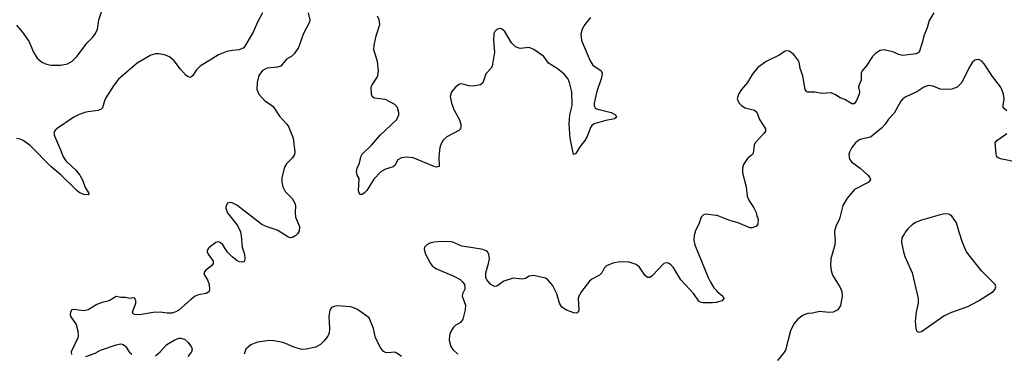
# Model space of a CAD drawing. Header units: inches. Extents: x 1308439 to 1441336, y 959892 to 1036309.
# Tile 153 of 167: x 1403999 to 1412483, y 1018957 to 1021830. Entities that reach past the tile are written whole.
import ezdxf

# ---------------------------------------------------------------- set-up
doc = ezdxf.new("R2010")
doc.units = ezdxf.units.IN
doc.header["$MEASUREMENT"] = 0
for name, color, linetype in [('B4001', 7, 'Continuous'), ('B4002', 7, 'Continuous'), ('B4011', 7, 'Continuous'), ('B4012', 7, 'Continuous')]:
    doc.layers.add(name, color=color, linetype=linetype)

msp = doc.modelspace()

# ---------------------------------------------------------------- linework, layer by layer
at = {"layer": 'B4001', "color": 6}
for points, elevation in [([(1405900.9, 1020000), (1405908.3, 1019968.4), (1405916.2, 1019870), (1405935.1, 1019810), (1405940.2, 1019770), (1405932.7, 1019747.3), (1405918.6, 1019741.4), (1405890, 1019744.1), (1405870, 1019754.8), (1405830, 1019786.7), (1405788.4, 1019828.4), (1405750, 1019889.8), (1405727.5, 1019912.5), (1405710, 1019917.7), (1405690, 1019911.4), (1405632.7, 1019867.3), (1405616.5, 1019850), (1405614.3, 1019830), (1405623.2, 1019810), (1405665.8, 1019750), (1405666.5, 1019730), (1405652.9, 1019710), (1405599.3, 1019670), (1405586.8, 1019650), (1405591.6, 1019630), (1405617.7, 1019590), (1405630.6, 1019550), (1405634.2, 1019505.8), (1405630.6, 1019489.4), (1405620, 1019480), (1405606.8, 1019473.2), (1405539.3, 1019460.7), (1405510, 1019447.9), (1405470, 1019418.7), (1405371.3, 1019328.7), (1405345.5, 1019314.5), (1405310, 1019302.9), (1405270, 1019301.8), (1405210.1, 1019309.9), (1405150, 1019308.7), (1405030, 1019289.2), (1404990.8, 1019290.8), (1404977.7, 1019297.7), (1404971.2, 1019310), (1404998.8, 1019390), (1404999, 1019410), (1404990, 1019431.1), (1404970, 1019434.5), (1404948.9, 1019428.9), (1404910, 1019438), (1404870, 1019438.6), (1404830, 1019446.8), (1404770, 1019407.3), (1404710, 1019395.6), (1404662.2, 1019377.8), (1404589.5, 1019330.5), (1404550, 1019322.6), (1404465.1, 1019334.9), (1404448.4, 1019330), (1404435.3, 1019310), (1404434.4, 1019290), (1404440.7, 1019270), (1404484.6, 1019204.6), (1404501.1, 1019150), (1404502.6, 1019110), (1404498.8, 1019090), (1404443.2, 1018970), (1404445.7, 1018945.7)], 2600), ([(1406401.5, 1020000), (1406394, 1019986), (1406377.6, 1019970), (1406350, 1019954.2), (1406330, 1019952.7), (1406310, 1019959.8), (1406246.1, 1020000)], 2600), ([(1409818.4, 1020000), (1409812, 1019970), (1409807.7, 1019930), (1409816.8, 1019890), (1409932.5, 1019610), (1409950.8, 1019570), (1409981.6, 1019521.6), (1410000, 1019501.2)], 2700), ([(1410000, 1019394.8), (1409970, 1019391.5), (1409889.1, 1019390.9), (1409870, 1019393.3), (1409850, 1019406.1), (1409806.6, 1019470), (1409697.1, 1019590), (1409630, 1019698.6), (1409610, 1019719.9), (1409590, 1019733.1), (1409570, 1019737), (1409548.4, 1019731.6), (1409450, 1019624.3), (1409430, 1019609.2), (1409410, 1019609.2), (1409385.2, 1019630), (1409338.8, 1019698.8), (1409310, 1019722.7), (1409250, 1019741.3), (1409170, 1019744.3), (1409110, 1019733.9), (1409056, 1019710), (1409035.2, 1019690), (1409014.6, 1019650), (1408996.3, 1019630), (1408930, 1019594.7), (1408910, 1019578), (1408840.1, 1019490), (1408816.2, 1019450), (1408811.8, 1019428.2), (1408816.5, 1019330), (1408811.3, 1019310), (1408796.8, 1019303.2), (1408775.3, 1019304.7), (1408710, 1019327), (1408670, 1019355.2), (1408649.8, 1019389.8), (1408626.7, 1019470), (1408590, 1019543), (1408550, 1019589.8), (1408530, 1019602.5), (1408430, 1019625.5), (1408390, 1019619.8), (1408357.8, 1019602.2), (1408330, 1019594.5), (1408250, 1019603.1), (1408170, 1019577.3), (1408110, 1019535.8), (1408090, 1019531.9), (1408059.7, 1019550), (1408023.5, 1019590), (1408014.2, 1019610), (1408014.4, 1019650), (1408039.8, 1019730), (1408047.2, 1019770), (1408042.4, 1019810), (1408029.7, 1019829.7), (1408018.4, 1019838.4), (1407989.8, 1019849.8), (1407940.7, 1019860.7), (1407810, 1019879.8), (1407730, 1019914.6), (1407710, 1019918.2), (1407630, 1019919.8), (1407570, 1019914.7), (1407533.9, 1019906.1), (1407508.1, 1019891.9), (1407488.2, 1019870), (1407485.3, 1019854.7), (1407497, 1019810), (1407537.4, 1019730), (1407553.7, 1019710), (1407585.8, 1019685.8), (1407740.7, 1019620.7), (1407793.2, 1019593.2), (1407818.7, 1019570), (1407830.3, 1019550), (1407834.9, 1019530), (1407834.3, 1019510), (1407814.9, 1019470), (1407810.3, 1019450), (1407841, 1019370), (1407837.8, 1019330), (1407816.3, 1019250), (1407797.2, 1019222.8), (1407750, 1019195.8), (1407737.1, 1019182.9), (1407715.2, 1019144.8), (1407702.3, 1019110), (1407700.8, 1019070), (1407715.3, 1019015.3), (1407730.2, 1018990), (1407773.8, 1018950)], 2700), ([(1407289, 1018929), (1407250, 1018957.5), (1407230, 1018965.2), (1407170, 1018960.5), (1407150, 1018963.2), (1407133, 1018973), (1407110, 1019001.5), (1407064.6, 1019090), (1407048.7, 1019170), (1407010, 1019263.1), (1406910, 1019335), (1406870, 1019352.2), (1406850, 1019355.8), (1406734.3, 1019365.7), (1406710, 1019361), (1406686.4, 1019350), (1406671.5, 1019328.5), (1406662.4, 1019277.6), (1406668.4, 1019170), (1406666.2, 1019130), (1406654.6, 1019105.4), (1406619.5, 1019060.5), (1406590, 1019032.4), (1406550, 1019010.8), (1406467.2, 1018992.8), (1406430, 1018989.9), (1406370, 1019007.7), (1406270, 1019051.1), (1406190, 1019065.2), (1406150, 1019065.6), (1406048.7, 1019051.3), (1405991.7, 1019030), (1405948.6, 1018991.4), (1405931.7, 1018950)], 2700), ([(1404570, 1018928.4), (1404650, 1018958.9), (1404696, 1018984), (1404830, 1019030.5), (1404870, 1019037.9), (1404890, 1019033.5), (1404910, 1019019.4), (1404941, 1018970), (1404964.6, 1018950)], 2600), ([(1405170, 1018934.6), (1405210, 1018968.1), (1405267.1, 1019032.9), (1405330, 1019069.2), (1405370, 1019085.7), (1405387.6, 1019087.6), (1405417.8, 1019077.8), (1405450, 1019050.5), (1405466.1, 1019030), (1405479.2, 1019010), (1405485.4, 1018990), (1405479.4, 1018970), (1405447.5, 1018930)], 2600)]:
    msp.add_lwpolyline(points, dxfattribs=dict(at, elevation=elevation))
at = {"layer": 'B4002', "color": 6}
for points, elevation in [([(1403970, 1021781.8), (1404030, 1021713.6), (1404079.8, 1021639.8), (1404117.6, 1021550), (1404150, 1021499.2), (1404190, 1021465.7), (1404230, 1021447.7), (1404270, 1021438.5), (1404350, 1021437.2), (1404410, 1021448.9), (1404450, 1021471.9), (1404490, 1021513.2), (1404579.7, 1021630), (1404630, 1021680.3), (1404652.2, 1021710), (1404668.1, 1021750), (1404680, 1021830), (1404702.9, 1021897.1)], 2500), ([(1406089.8, 1021890.2), (1406047.2, 1021810), (1406010, 1021723.4), (1405930, 1021588.6), (1405890.5, 1021569.5), (1405830, 1021565.7), (1405783.3, 1021556.7), (1405713.2, 1021526.8), (1405554.6, 1021430), (1405522.7, 1021397.3), (1405490, 1021349.7), (1405470, 1021331.8), (1405450, 1021337), (1405430, 1021353.1), (1405383.8, 1021403.8), (1405330, 1021475.4), (1405290, 1021510.6), (1405247.5, 1021527.5), (1405196.9, 1021536.9), (1405170, 1021535.6), (1405130, 1021523.7), (1405010, 1021455.9), (1404850, 1021317.1), (1404812.5, 1021270), (1404742.3, 1021157.7), (1404729.1, 1021130), (1404711.1, 1021070), (1404700.3, 1021059.7), (1404670.8, 1021049.2), (1404570, 1021034.9), (1404510, 1021012.8), (1404464.2, 1020990), (1404311.6, 1020888.4), (1404297.2, 1020870), (1404293.5, 1020850), (1404297.3, 1020830), (1404351.4, 1020710), (1404372.3, 1020650), (1404395.4, 1020615.4), (1404484.8, 1020530), (1404517.5, 1020490), (1404539.9, 1020450), (1404564.2, 1020384.2), (1404598, 1020330), (1404590, 1020320.5), (1404550, 1020324.8), (1404510, 1020343), (1404490, 1020357.7), (1404354.4, 1020494.4), (1404266.8, 1020566.8), (1404090, 1020746.2), (1404030, 1020789.2), (1404001.5, 1020801.5), (1403970, 1020807.7)], 2500), ([(1406485.8, 1021890), (1406500.2, 1021830), (1406496.5, 1021810), (1406443.2, 1021710), (1406400.4, 1021590), (1406364.8, 1021535.2), (1406344.1, 1021515.9), (1406297.5, 1021490), (1406248.9, 1021431.1), (1406219.2, 1021420.8), (1406130, 1021414.1), (1406090, 1021392.1), (1406060.3, 1021350), (1406044.7, 1021290), (1406043.5, 1021230), (1406059.8, 1021190), (1406110, 1021130.2), (1406160.4, 1021100.4), (1406182, 1021082), (1406238.9, 1020998.9), (1406301.3, 1020930), (1406314, 1020910), (1406355.9, 1020810), (1406370.2, 1020690.2), (1406366, 1020670), (1406350, 1020639.7), (1406299.1, 1020590), (1406280.4, 1020559.5), (1406258.9, 1020470), (1406258, 1020430), (1406267.6, 1020390), (1406286.4, 1020350), (1406346, 1020290), (1406371, 1020250), (1406375.4, 1020230), (1406372.4, 1020167.6), (1406376.1, 1020130), (1406410.2, 1020050), (1406406.9, 1020010), (1406401.5, 1020000)], 2600), ([(1408916.6, 1021850), (1408868.8, 1021790), (1408845.1, 1021750), (1408834.5, 1021705.5), (1408839.9, 1021650), (1408915.5, 1021475.5), (1408938.8, 1021438.8), (1409009.5, 1021390), (1409018.2, 1021370), (1409012.6, 1021330), (1408971.8, 1021211.8), (1408949.7, 1021110), (1408950, 1021087), (1408958.5, 1021070), (1408970, 1021061.1), (1409095.8, 1021030), (1409131.6, 1021010), (1409141.6, 1020990), (1409123.9, 1020976.1), (1409050, 1020961.8), (1408950, 1020932), (1408930, 1020919.8), (1408918, 1020902), (1408890, 1020823), (1408870, 1020789.7), (1408825, 1020735), (1408790, 1020678.4), (1408770, 1020669.2), (1408742.4, 1020810), (1408733.9, 1020930), (1408738.9, 1021010), (1408759.8, 1021090), (1408757.3, 1021210), (1408737.1, 1021290), (1408723.3, 1021323.3), (1408690, 1021362), (1408630, 1021410.5), (1408556.4, 1021456.4), (1408514, 1021514), (1408430, 1021574.8), (1408390, 1021589.9), (1408310, 1021583.5), (1408270, 1021595.6), (1408237.2, 1021630), (1408178.5, 1021730), (1408150, 1021752.4), (1408130, 1021755.3), (1408110, 1021747.1), (1408094, 1021730), (1408085.4, 1021710), (1408080.6, 1021650), (1408089.4, 1021550), (1408070.9, 1021430), (1408059.3, 1021410), (1408016.6, 1021363.4), (1407990, 1021285.6), (1407970, 1021267.9), (1407910, 1021258.7), (1407870, 1021261.1), (1407810, 1021278.5), (1407790, 1021275.5), (1407752.8, 1021250), (1407719.2, 1021210), (1407709.4, 1021170), (1407718.3, 1021110), (1407743.8, 1021050), (1407790, 1020966.7), (1407800.8, 1020930), (1407801.2, 1020910), (1407796.6, 1020890), (1407784.1, 1020875.9), (1407679.7, 1020820.3), (1407647.3, 1020792.7), (1407632.1, 1020770), (1407620.1, 1020730), (1407609.4, 1020650), (1407614.2, 1020565.8), (1407590, 1020561.2), (1407570, 1020566.4), (1407390, 1020639), (1407330, 1020646.9), (1407290, 1020640.7), (1407257.9, 1020622.1), (1407230, 1020574), (1407217.4, 1020562.6), (1407150, 1020544.2), (1407110, 1020519.3), (1407050, 1020455.5), (1406990, 1020359.7), (1406970, 1020338.3), (1406950, 1020325.7), (1406930, 1020323.7), (1406916.9, 1020356.9), (1406922.6, 1020462.6), (1406907.4, 1020490), (1406902.2, 1020522.2), (1406905.8, 1020550), (1406925.8, 1020594.2), (1406939.5, 1020650), (1406950, 1020670.6), (1407030.2, 1020749.8), (1407103.6, 1020836.4), (1407248.1, 1020970), (1407266.5, 1021010), (1407267, 1021030), (1407253.5, 1021073.5), (1407230, 1021099.7), (1407150, 1021142), (1407053.3, 1021153.3), (1407037.3, 1021170), (1407031.7, 1021190), (1407028.7, 1021250), (1407036.5, 1021270), (1407076.1, 1021330), (1407084.4, 1021350), (1407091.1, 1021390), (1407081.9, 1021470), (1407049.9, 1021570), (1407053.1, 1021610), (1407070.5, 1021690), (1407101.4, 1021790), (1407097.7, 1021830), (1407082, 1021862)], 2600), ([(1406246.1, 1020000), (1406217.8, 1020017.8), (1406121.3, 1020050), (1406086.4, 1020066.4), (1405870, 1020233.2), (1405830, 1020252.5), (1405810, 1020255.6), (1405790, 1020251.3), (1405777.4, 1020230), (1405775.8, 1020210), (1405786.4, 1020170), (1405876.7, 1020056.7), (1405898.5, 1020010), (1405900.9, 1020000)], 2600), ([(1410000, 1020144.3), (1409910, 1020155.2), (1409890, 1020149.7), (1409871.6, 1020128.4), (1409850.2, 1020070), (1409820.5, 1020010), (1409818.4, 1020000)], 2700)]:
    msp.add_lwpolyline(points, dxfattribs=dict(at, elevation=elevation))
at = {"layer": 'B4011', "color": 6}
for points, elevation in [([(1411019.9, 1020000), (1411018.7, 1019990), (1411024.8, 1019930), (1411022, 1019890), (1410987.9, 1019770), (1410985.2, 1019710), (1410990.2, 1019670), (1411002, 1019630), (1411065, 1019530), (1411084, 1019490), (1411085.5, 1019450), (1411070.5, 1019369.5), (1411047.6, 1019330), (1411010, 1019311.4), (1410970, 1019307.3), (1410890, 1019317.5), (1410830, 1019302.5), (1410790, 1019299.8), (1410750, 1019284.7), (1410703.2, 1019250), (1410670.2, 1019210), (1410639.8, 1019150), (1410597.1, 1018982.9), (1410582, 1018958), (1410530, 1018894.7)], 2800), ([(1411629.4, 1020000), (1411621.9, 1019990), (1411601.7, 1019950), (1411598.1, 1019910), (1411614.5, 1019830), (1411627.5, 1019790), (1411688.2, 1019650), (1411740.9, 1019430), (1411741.7, 1019390), (1411724.1, 1019310), (1411714.1, 1019234.1), (1411720.3, 1019170), (1411730, 1019146.8), (1411740.3, 1019140.3), (1411750, 1019137.6), (1411770, 1019145.3), (1411961, 1019279), (1412030, 1019312.2), (1412170, 1019359.8), (1412261.5, 1019410), (1412386, 1019490), (1412403.5, 1019510), (1412411.2, 1019530), (1412405.7, 1019550), (1412286, 1019666), (1412157.9, 1019830), (1412122.8, 1019910), (1412094.8, 1020000)], 2900), ([(1410000, 1019501.2), (1410010, 1019490.2), (1410057.8, 1019450), (1410067, 1019430), (1410052.7, 1019410), (1410010, 1019395.9), (1410000, 1019394.8)], 2700)]:
    msp.add_lwpolyline(points, dxfattribs=dict(at, elevation=elevation))
at = {"layer": 'B4012', "color": 6}
for points, elevation in [([(1411875.7, 1021890), (1411836.6, 1021823.4), (1411819, 1021761), (1411790, 1021692.1), (1411775.8, 1021630), (1411748.7, 1021551.3), (1411722.9, 1021537.1), (1411610, 1021523.1), (1411571.5, 1021531.5), (1411530, 1021551.4), (1411448.9, 1021571.1), (1411414.7, 1021565.3), (1411377.4, 1021542.6), (1411347.5, 1021512.5), (1411294.4, 1021430), (1411257.1, 1021390), (1411250.1, 1021370), (1411250.1, 1021310), (1411231.7, 1021270), (1411227.6, 1021250), (1411235.8, 1021210), (1411233.7, 1021190), (1411210, 1021134.6), (1411190, 1021105.9), (1411170, 1021104.8), (1411110, 1021143.6), (1411070, 1021157.9), (1411030, 1021182.8), (1410990, 1021200.2), (1410910, 1021193.7), (1410850, 1021206.2), (1410790, 1021204.9), (1410782.4, 1021210), (1410767.2, 1021230), (1410746.7, 1021346.7), (1410723.2, 1021410), (1410718.7, 1021450), (1410711.6, 1021471.6), (1410670, 1021529.7), (1410630, 1021558), (1410610, 1021561.3), (1410590, 1021556.3), (1410550, 1021528.3), (1410430.3, 1021470), (1410360.6, 1021419.4), (1410310, 1021358.9), (1410271.3, 1021290), (1410219, 1021230), (1410191.7, 1021190), (1410182.3, 1021150), (1410195.3, 1021115.3), (1410218.4, 1021090), (1410251.7, 1021071.7), (1410330, 1021050.9), (1410350, 1021034.4), (1410375, 1020970), (1410425.7, 1020890), (1410424.8, 1020870), (1410412.5, 1020850), (1410335.2, 1020770), (1410326.8, 1020750), (1410319, 1020681), (1410313.4, 1020670), (1410270, 1020633.3), (1410251.8, 1020610), (1410236.5, 1020583.5), (1410227.1, 1020550), (1410228.1, 1020510), (1410258.9, 1020390), (1410267.5, 1020310), (1410284.3, 1020270), (1410326.1, 1020210), (1410345.8, 1020170), (1410350, 1020138), (1410358, 1020130), (1410362.8, 1020110), (1410359.1, 1020070), (1410344.4, 1020050), (1410335, 1020044.9), (1410310, 1020037.2), (1410290, 1020038.8), (1410190, 1020081), (1410110, 1020104), (1410010, 1020143.1), (1410000, 1020144.3)], 2700), ([(1412504.5, 1021044.5), (1412474.7, 1021070), (1412473.5, 1021090), (1412483.5, 1021150), (1412477, 1021190), (1412462.8, 1021230), (1412450, 1021252.3), (1412380.5, 1021340.5), (1412310, 1021450.6), (1412290, 1021473.6), (1412270, 1021485.8), (1412250, 1021487.6), (1412230, 1021481), (1412210, 1021463.5), (1412180.8, 1021419.2), (1412118.6, 1021290), (1412075.9, 1021250), (1412030, 1021230.7), (1411950, 1021228.5), (1411930, 1021231.7), (1411870, 1021258.4), (1411830, 1021262.9), (1411790, 1021250.4), (1411730, 1021209.5), (1411633.5, 1021166.5), (1411608.8, 1021150), (1411590.4, 1021129.6), (1411533.8, 1021026.2), (1411486.3, 1020973.7), (1411457.2, 1020930), (1411425.3, 1020894.7), (1411330, 1020818.5), (1411250, 1020800.8), (1411228.5, 1020791.5), (1411201.4, 1020770), (1411170.1, 1020730), (1411148.4, 1020690), (1411143.8, 1020670), (1411150.2, 1020630), (1411166.1, 1020606.1), (1411241.6, 1020550), (1411307.4, 1020490), (1411325.7, 1020470), (1411329.4, 1020450), (1411310.7, 1020429.3), (1411191.9, 1020368.1), (1411130, 1020294.2), (1411091, 1020229), (1411064.1, 1020115.9), (1411032.9, 1020050), (1411021.2, 1020010), (1411019.9, 1020000)], 2800), ([(1412590, 1020601.9), (1412450, 1020632.2), (1412430, 1020640.2), (1412419.9, 1020650), (1412412.3, 1020672.3), (1412404.6, 1020770), (1412418, 1020790), (1412505.3, 1020850)], 2800), ([(1412094.8, 1020000), (1412070, 1020079.7), (1412030, 1020136.9), (1412011.8, 1020151.8), (1411997, 1020157), (1411956.4, 1020156.4), (1411910, 1020145), (1411770, 1020103.9), (1411717.9, 1020082.1), (1411690, 1020064.4), (1411652.1, 1020030), (1411629.4, 1020000)], 2900)]:
    msp.add_lwpolyline(points, dxfattribs=dict(at, elevation=elevation))

doc.saveas('drawing.dxf')
